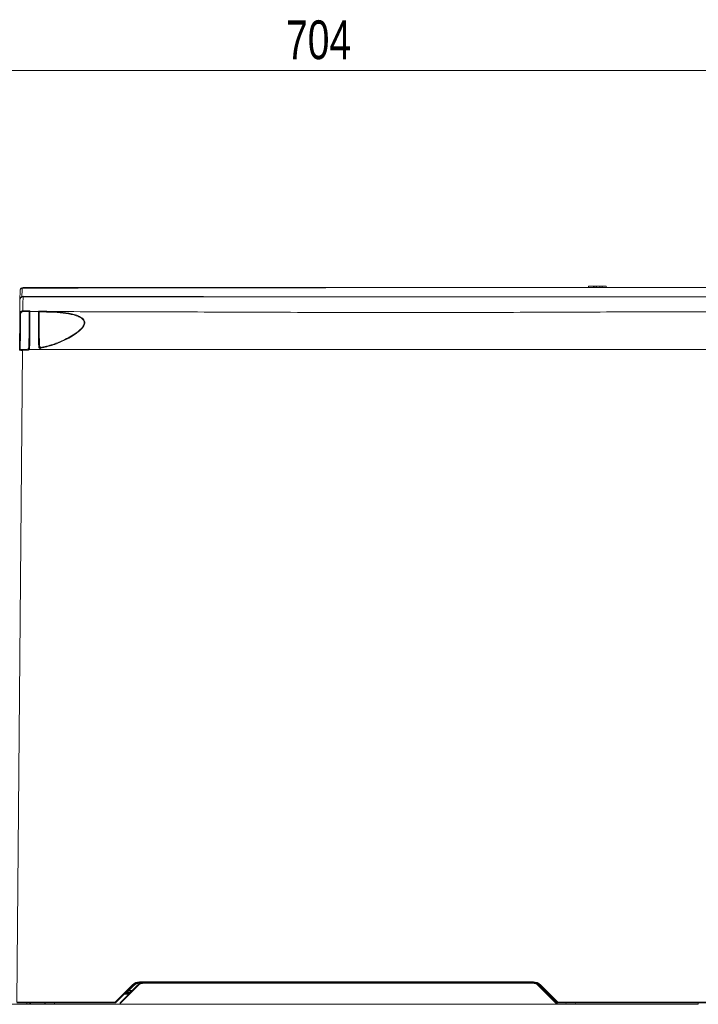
# Model space of a CAD drawing. Header units: millimetres. Extents: x 0 to 2100, y 0 to 1485.
# Tile 58 of 68: x 1150 to 1369, y 268 to 585. Entities that reach past the tile are written whole.
import ezdxf

# ---------------------------------------------------------------- set-up
doc = ezdxf.new("R2010")
doc.units = ezdxf.units.MM
doc.header["$LTSCALE"] = 5
doc.styles.add('SLDTEXTSTYLE1', font='TXT', dxfattribs={"width": 0.75})
doc.dimstyles.new('SLDDIMSTYLE0', dxfattribs={"dimtxt": 12.5, "dimasz": 15, "dimexe": 0, "dimexo": 0.0625, "dimgap": 3.125, "dimtad": 1, "dimdec": 0, "dimrnd": 1e-09, "dimzin": 12, "dimdsep": 46, "dimtxsty": 'SLDTEXTSTYLE1', "dimblk1": 'CLOSED', "dimblk2": 'CLOSED', "dimsah": 1, "dimcen": 0.09, "dimadec": 0, "dimazin": 3, "dimtfac": 1, "dimtofl": 0, "dimtmove": 0, "dimatfit": 3, "dimldrblk": 'CLOSED', "dimfxl": 1, "dimfrac": 2, "dimtolj": 1, "dimtzin": 12, "dimarcsym": 0})

# ---------------------------------------------------------------- blocks, each defined once
blk = doc.blocks.new('_CLOSED')
at = {"color": 0, "linetype": 'ByBlock', "lineweight": -2}
for p, q in [((-1, 0.166667), (0, 0)), ((-1, 0.166667), (-1, -0.166667)), ((0, 0), (-1, -0.166667)), ((0, 0), (-1, 0))]:
    blk.add_line(p, q, dxfattribs=at)
blk = doc.blocks.new('_D_1')
at = {"color": 7, "linetype": 'Continuous', "lineweight": 0}
for p, q in [((897.69, 330.32), (897.69, 573.49)), ((1601.98, 273.38), (1601.98, 573.49)), ((897.69, 568.49), (1601.98, 568.49))]:
    blk.add_line(p, q, dxfattribs=at)
at = {"color": 7, "linetype": 'Continuous', "lineweight": 0, "xscale": 15, "yscale": 15, "rotation": 180}
blk.add_blockref('_CLOSED', (897.69, 568.49), dxfattribs=at)
at = {"color": 7, "linetype": 'Continuous', "lineweight": 0, "xscale": 15, "yscale": 15}
blk.add_blockref('_CLOSED', (1601.98, 568.49), dxfattribs=at)
at = {"color": 7, "linetype": 'Continuous', "lineweight": 0, "insert": (1235.98, 584.61), "char_height": 12.5, "attachment_point": 1, "style": 'SLDTEXTSTYLE1'}
blk.add_mtext('704', dxfattribs=at)

msp = doc.modelspace()

# ---------------------------------------------------------------- linework, layer by layer
at = {"color": 7, "linetype": 'Continuous', "lineweight": 15}
for p, q in [((1151.12, 498.33), (1150.87, 498.29)), ((1150.88, 498.49), (1151.2, 498.54)), ((1333.45, 498.94), (1333.42, 498.54)), ((1333.45, 498.94), (1335.05, 498.94)), ((1335.05, 498.94), (1335.02, 498.54)), ((1335.46, 498.94), (1335.05, 498.94)), ((1335.46, 498.94), (1335.5, 498.54)), ((1335.99, 498.94), (1335.97, 498.54)), ((1337.81, 498.94), (1337.84, 498.54)), ((1337.88, 498.94), (1339.18, 498.94)), ((1339.18, 498.94), (1339.22, 498.54)), ((1150.81, 495.67), (1151.26, 495.75)), ((1151.17, 495.54), (1150.81, 495.47)), ((1153.16, 490.57), (1153.17, 490.77)), ((1153.17, 490.77), (1153.17, 490.8)), ((1156.35, 490.74), (1156.35, 490.71)), ((1156.21, 479.43), (1156.21, 479.67)), ((1151.03, 478.31), (1149.2, 268.38)), ((1152.82, 478.4), (1151.03, 478.31)), ((1153.15, 478.54), (1539.99, 478.54)), ((1180.9, 268.38), (1186.45, 273.94)), ((1186.62, 273.76), (1181.07, 268.21)), ((1182.43, 268.14), (1188.05, 273.76)), ((1188.19, 273.62), (1182.43, 267.86)), ((1186.79, 273.6), (1185.3, 272.11)), ((1188.74, 274.88), (1315.66, 274.88)), ((1188.74, 274.64), (1188.74, 274.88)), ((1190.17, 274.64), (1188.74, 274.64)), ((1188.74, 274.64), (1188.74, 274.4)), ((1190.17, 274.44), (1190.17, 274.64)), ((1190.17, 274.64), (1315.37, 274.64)), ((1315.37, 274.44), (1190.17, 274.44)), ((1218.06, 274.64), (1218.06, 274.64)), ((1258.89, 274.64), (1258.89, 274.64)), ((1315.66, 274.64), (1315.37, 274.64)), ((1315.37, 274.44), (1315.37, 274.64)), ((1315.66, 274.64), (1315.66, 274.88)), ((1322.92, 268.06), (1317.35, 273.62)), ((1317.49, 273.76), (1323.06, 268.2)), ((1323.33, 268.21), (1317.78, 273.76)), ((1317.95, 273.94), (1323.5, 268.38)), ((1184.08, 271.14), (1185.43, 271.14)), ((1185.74, 271.64), (1185.74, 272.14)), ((1185.93, 271.64), (1185.74, 271.64)), ((1319.25, 272.3), (1319.25, 272.01)), ((1321.14, 270.4), (1323.31, 268.22)), ((1145.26, 267.64), (1152.4, 267.64)), ((1149.2, 268.38), (1180.9, 268.38)), ((1180.9, 268.14), (1149.2, 268.14)), ((1153.4, 267.64), (1152.4, 267.64)), ((1153.4, 267.64), (1153.41, 268.14)), ((1153.6, 267.64), (1153.4, 267.64)), ((1158.15, 267.64), (1153.6, 267.64)), ((1158.35, 267.64), (1158.15, 267.64)), ((1158.35, 267.64), (1158.36, 268.14)), ((1161.35, 267.64), (1158.35, 267.64)), ((1161.35, 267.64), (1182.43, 267.64)), ((1180.9, 268.14), (1180.9, 268.38)), ((1182.43, 267.86), (1182.43, 268.14)), ((1182.43, 267.64), (1182.43, 267.86)), ((1182.43, 267.64), (1322.92, 267.64)), ((1322.92, 267.64), (1322.92, 268.06)), ((1323.12, 267.64), (1322.92, 267.64)), ((1323.06, 268.2), (1323.06, 268.2)), ((1323.12, 268.06), (1323.12, 267.64)), ((1323.32, 267.64), (1323.12, 267.64)), ((1323.31, 268.22), (1323.32, 267.64)), ((1323.32, 267.64), (1326.18, 267.64)), ((1323.5, 268.14), (1323.5, 268.38)), ((1323.5, 268.38), (1372.9, 268.38)), ((1372.9, 268.14), (1323.5, 268.14)), ((1326.18, 267.64), (1326.21, 268.14)), ((1326.18, 267.64), (1326.21, 268.14)), ((1326.18, 267.64), (1326.18, 267.64)), ((1329.21, 268.14), (1329.18, 267.64)), ((1329.21, 268.14), (1329.18, 267.64)), ((1329.18, 267.64), (1368.84, 267.64)), ((1368.84, 267.64), (1368.81, 268.14)), ((1368.84, 267.64), (1368.81, 268.14))]:
    msp.add_line(p, q, dxfattribs=at)
at = {"color": 8, "linetype": 'Continuous', "lineweight": 15}
for p, q in [((1151.26, 495.75), (1170.65, 495.69)), ((1217.86, 274.64), (1217.86, 274.64)), ((1218.26, 274.64), (1218.26, 274.64)), ((1258.69, 274.64), (1258.69, 274.64)), ((1259.09, 274.64), (1259.09, 274.64)), ((1315.89, 274.63), (1315.89, 274.6)), ((1185.23, 270.94), (1183.82, 270.94)), ((1184.43, 271.34), (1185.63, 271.34)), ((1185.74, 272.14), (1186.43, 272.14)), ((1319.45, 272.09), (1319.45, 271.81)), ((1152.4, 267.64), (1152.41, 268.14)), ((1153.61, 268.14), (1153.6, 267.64)), ((1158.15, 267.64), (1158.16, 268.14)), ((1161.36, 268.14), (1161.35, 267.64))]:
    msp.add_line(p, q, dxfattribs=at)
at = {"color": 7, "linetype": 'Continuous', "lineweight": 15, "flags": 128}
for points in [[(1150.87, 498.29), (1150.86, 498.32), (1150.86, 498.36), (1150.85, 498.39), (1150.85, 498.42), (1150.85, 498.45), (1150.86, 498.47), (1150.87, 498.48), (1150.88, 498.49)], [(1151.12, 498.33), (1151.12, 498.37), (1151.13, 498.41), (1151.14, 498.45), (1151.15, 498.48), (1151.16, 498.5), (1151.17, 498.52), (1151.18, 498.54), (1151.2, 498.54)], [(1337.06, 498.94), (1337.06, 498.82), (1337.06, 498.7), (1337.06, 498.54)], [(1337.81, 498.94), (1337.82, 498.82), (1337.83, 498.7), (1337.84, 498.54)], [(1150.81, 495.67), (1150.82, 495.63), (1150.83, 495.6), (1150.83, 495.57), (1150.84, 495.54), (1150.83, 495.51), (1150.83, 495.49), (1150.82, 495.48), (1150.81, 495.47)], [(1151.26, 495.75), (1151.26, 495.71), (1151.25, 495.67), (1151.24, 495.63), (1151.23, 495.6), (1151.22, 495.57), (1151.2, 495.56), (1151.19, 495.54), (1151.17, 495.54)], [(1153.4, 490.8), (1154.92, 490.8), (1156.11, 490.8)], [(1151.03, 478.31), (1151.03, 478.36), (1151.03, 478.4), (1151.03, 478.45), (1151.03, 478.48), (1151.03, 478.51), (1151.03, 478.53), (1151.02, 478.55), (1151.02, 478.55)]]:
    msp.add_lwpolyline(points, dxfattribs=at)
at = {"color": 7, "linetype": 'Continuous', "lineweight": 15}
for centre, radius, start, end in [((1150.3, 489.07), 0.996, 86.0904, 99.8795), ((1154.07, 490.85), 2.95, 176.1961, 180.8213), ((1153.4, 490.56), 0.239, 89.6971, 179.2049), ((1156.11, 490.56), 0.239, 0.8053, 90.3152), ((1161.49, 490.58), 0.308, 137.9767, 184.7449), ((1150.31, 487.18), 0.2, 90, 179.5), ((1150.25, 486.24), 0.953, 86.5455, 98.4985), ((1156.27, 478.66), 0.771, 76.9754, 94.9306), ((1149.52, 477.58), 7.39, 10.7633, 12.5485), ((1150.27, 478.34), 0.24, 90.0133, 179.4096), ((1062.28, 471.36), 90.85, 4.4488, 4.5988), ((1153.23, 477.23), 1.66, 87.4305, 95.7322), ((1188.74, 271.64), 3.24, 90, 135), ((1179.56, 266.96), 9.81, 43.9431, 45.3542), ((1188.74, 271.64), 3, 90, 135), ((1179.93, 266.82), 9.64, 44.6472, 46.0643), ((1188.74, 271.64), 2.76, 90, 135), ((1190.17, 271.64), 3, 90, 135), ((1182.48, 267.98), 8.04, 44.6472, 46.0643), ((1190.17, 271.64), 2.8, 90, 135), ((1315.37, 271.64), 3, 45, 90), ((1315.37, 271.64), 2.8, 45, 90), ((1315.66, 271.64), 3.24, 45, 90), ((1315.66, 271.64), 3, 45, 90), ((1323.07, 267.98), 8.04, 133.9357, 135.3528), ((1324.84, 266.96), 9.81, 134.6458, 136.0569), ((1185.74, 268.64), 3, 90, 135), ((1178.44, 265.33), 9.64, 44.6472, 46.0643), ((1185.74, 268.64), 3.5, 90, 97.1739), ((1318.66, 268.64), 3, 45, 64.0518), ((1174.01, 261.41), 9.81, 43.9431, 45.3542), ((1180.9, 268.38), 0.24, 270, 315), ((1328.63, 262.41), 8.04, 133.9357, 135.3528), ((1323.02, 262.33), 5.73, 89.0002, 90.9998), ((1322.92, 268.06), 0.2, 0.5, 45), ((1322.92, 268.06), 0.2, 0.5006, 44.9998), ((1330.39, 261.41), 9.81, 134.6458, 136.0569), ((1323.5, 268.38), 0.24, 225, 270)]:
    msp.add_arc(centre, radius, start, end, dxfattribs=at)
at = {"color": 8, "linetype": 'Continuous', "lineweight": 15}
for centre in [(1323.72, 267.6), (1325.2, 266.11)]:
    msp.add_arc(centre, 8.56, 133.9121, 135.252, dxfattribs=at)
at = {"color": 7, "linetype": 'Continuous', "lineweight": 15}
for centre, major_axis, ratio, start_param, end_param in [((1323.31, 268.23), (0.257, 0.026), 0.00672, 3.147091, 4.711717), ((1323.31, 268.23), (0.199, 0.165), 0.00519, 3.143441, 4.708067), ((1323.32, 267.66), (-0.204, 0.405), 0.001697, 6.280545, 6.286639)]:
    msp.add_ellipse(centre, major_axis=major_axis, ratio=ratio, start_param=start_param, end_param=end_param, dxfattribs=at)
for points, knots in [([(1150.2, 497.55), (1150.2, 497.55), (1150.2, 497.56), (1150.2, 497.57), (1150.2, 497.62), (1150.21, 497.67), (1150.23, 497.83), (1150.32, 498.07), (1150.57, 498.35), (1150.78, 498.44), (1150.88, 498.49)], [0, 0, 0, 0, 0.004563, 0.014687, 0.043182, 0.128349, 0.132369, 0.481357, 0.761607, 1, 1, 1, 1]), ([(1150.87, 498.29), (1150.78, 498.25), (1150.56, 498.17), (1150.32, 497.96), (1150.23, 497.77), (1150.21, 497.64), (1150.2, 497.6), (1150.2, 497.57), (1150.2, 497.55), (1150.2, 497.55), (1150.2, 497.55)], [0, 0, 0, 0, 0.238393, 0.518646, 0.867797, 0.871652, 0.956816, 0.985312, 0.995437, 1, 1, 1, 1]), ([(1150.87, 498.29), (1150.86, 497.81), (1150.84, 496.94), (1150.82, 496.06), (1150.81, 495.67)], [0, 0, 0, 0, 0.548443, 1, 1, 1, 1]), ([(1526.27, 498.36), (1523.96, 498.37), (1514.51, 498.41), (1499.6, 498.44), (1481.46, 498.47), (1466.79, 498.49), (1453.38, 498.5), (1441.29, 498.5), (1428.63, 498.51), (1415.81, 498.51), (1402.9, 498.51), (1389.92, 498.51), (1376.96, 498.52), (1364.01, 498.52), (1349.88, 498.52), (1334.54, 498.52), (1319.28, 498.52), (1305.26, 498.52), (1293.9, 498.51), (1283.86, 498.51), (1275.18, 498.51), (1266.45, 498.51), (1257.65, 498.51), (1248.81, 498.5), (1238.42, 498.5), (1226.56, 498.49), (1211.79, 498.48), (1195.67, 498.46), (1181.77, 498.43), (1166.92, 498.39), (1157.89, 498.35), (1151.12, 498.33)], [0, 0, 0, 0, 0.018698, 0.076722, 0.120366, 0.164078, 0.193287, 0.226093, 0.258993, 0.292262, 0.326231, 0.360346, 0.395101, 0.430013, 0.464941, 0.509825, 0.554716, 0.588481, 0.622311, 0.644932, 0.667586, 0.690361, 0.713198, 0.736379, 0.759604, 0.794909, 0.830308, 0.877753, 0.92528, 0.943938, 1, 1, 1, 1]), ([(1151.2, 498.54), (1160.22, 498.54), (1174.98, 498.54), (1195.71, 498.54), (1212.02, 498.54), (1227.23, 498.54), (1241.3, 498.54), (1255.48, 498.54), (1269.7, 498.54), (1283.74, 498.54), (1297.52, 498.54), (1311.05, 498.54), (1324.46, 498.54), (1337.78, 498.54), (1350.75, 498.54), (1363.4, 498.54), (1375.78, 498.54), (1388.27, 498.54), (1401.02, 498.54), (1414.06, 498.54), (1427.34, 498.54), (1440.63, 498.54), (1455.38, 498.54), (1471.52, 498.54), (1489.03, 498.54), (1506.4, 498.54), (1523.66, 498.54), (1535.13, 498.54), (1540.87, 498.54)], [0, 0, 0, 0, 0.071885, 0.117566, 0.163238, 0.198848, 0.234595, 0.270327, 0.305954, 0.341464, 0.376023, 0.410615, 0.445278, 0.479972, 0.514617, 0.546709, 0.578818, 0.610898, 0.642952, 0.676192, 0.709505, 0.74284, 0.776109, 0.820816, 0.865559, 0.910369, 0.95521, 1, 1, 1, 1]), ([(1335.99, 498.94), (1335.93, 498.94), (1335.82, 498.94), (1335.65, 498.94), (1335.52, 498.94), (1335.46, 498.94)], [0, 0, 0, 0, 0.361093, 0.677634, 1, 1, 1, 1]), ([(1337.06, 498.94), (1336.91, 498.94), (1336.63, 498.94), (1336.28, 498.94), (1336.08, 498.94), (1335.99, 498.94)], [0, 0, 0, 0, 0.357125, 0.696707, 1, 1, 1, 1]), ([(1337.81, 498.94), (1337.8, 498.94), (1337.79, 498.94), (1337.66, 498.94), (1337.5, 498.94), (1337.3, 498.94), (1337.14, 498.94), (1337.06, 498.94)], [0, 0, 0, 0, 0.267375, 0.432949, 0.598208, 0.795377, 1, 1, 1, 1]), ([(1150.17, 494.55), (1150.17, 494.7), (1150.18, 495.44), (1150.19, 496.44), (1150.2, 497.28), (1150.2, 497.55)], [0, 0, 0, 0, 0.1537048, 0.7349434, 1, 1, 1, 1]), ([(1150.17, 494.55), (1150.17, 494.55), (1150.17, 494.58), (1150.18, 494.78), (1150.26, 495.11), (1150.49, 495.47), (1150.71, 495.61), (1150.81, 495.67)], [0, 0, 0, 0, 0.004464, 0.077734, 0.467811, 0.765881, 1, 1, 1, 1]), ([(1150.81, 495.47), (1150.71, 495.42), (1150.49, 495.31), (1150.26, 495.01), (1150.18, 494.74), (1150.17, 494.58), (1150.17, 494.55), (1150.17, 494.55)], [0, 0, 0, 0, 0.234113, 0.532189, 0.922267, 0.995536, 1, 1, 1, 1]), ([(1151.17, 495.54), (1151.17, 495.48), (1151.16, 495.35), (1151.15, 494.38), (1151.14, 492.96), (1151.13, 491.69), (1151.13, 491.05)], [0, 0, 0, 0, 0.258322, 0.54334, 0.771558, 1, 1, 1, 1]), ([(1540.92, 495.54), (1531.26, 495.54), (1516.76, 495.54), (1497.31, 495.54), (1481.78, 495.54), (1465.28, 495.54), (1450.68, 495.54), (1438.91, 495.54), (1430, 495.54), (1421.08, 495.54), (1409.87, 495.54), (1396.43, 495.54), (1381.98, 495.54), (1368.71, 495.54), (1352.55, 495.54), (1336.44, 495.54), (1320.22, 495.54), (1307.95, 495.54), (1295.52, 495.54), (1284.31, 495.54), (1274.4, 495.54), (1265.83, 495.54), (1257.24, 495.54), (1248.57, 495.54), (1239.88, 495.54), (1228.25, 495.54), (1213.48, 495.54), (1195.74, 495.54), (1174.83, 495.54), (1160.06, 495.54), (1151.17, 495.54)], [0, 0, 0, 0, 0.074561, 0.111867, 0.149195, 0.193045, 0.237009, 0.259256, 0.281501, 0.303892, 0.326282, 0.366008, 0.405911, 0.437411, 0.468926, 0.531966, 0.563413, 0.594887, 0.626517, 0.658257, 0.679634, 0.701011, 0.722628, 0.744247, 0.766435, 0.788625, 0.833253, 0.880686, 0.928212, 1, 1, 1, 1]), ([(1170.65, 495.69), (1173.09, 495.68), (1181.4, 495.65), (1195.79, 495.62), (1211.96, 495.6), (1226.42, 495.59), (1237.71, 495.58), (1247.73, 495.58), (1256.46, 495.57), (1265.28, 495.57), (1274.18, 495.57), (1283.23, 495.57), (1292.38, 495.57), (1301.62, 495.56), (1310.82, 495.56), (1323.07, 495.56), (1338.27, 495.56), (1354.44, 495.56), (1368.64, 495.56), (1380.81, 495.56), (1393.04, 495.57), (1405.36, 495.57), (1417.9, 495.57), (1430.63, 495.57), (1443.55, 495.58), (1456.56, 495.58), (1469.62, 495.59), (1483.22, 495.61), (1497.32, 495.63), (1516.78, 495.67), (1531.3, 495.73), (1540.98, 495.77)], [0, 0, 0, 0, 0.02076, 0.070793, 0.120902, 0.155011, 0.189199, 0.212257, 0.235358, 0.258772, 0.282254, 0.305879, 0.330529, 0.355182, 0.380009, 0.404839, 0.454822, 0.50483, 0.538207, 0.571592, 0.604474, 0.63751, 0.670649, 0.704487, 0.738451, 0.772988, 0.807749, 0.842562, 0.881875, 0.921217, 1, 1, 1, 1]), ([(1150.13, 490.05), (1150.13, 490.14), (1150.14, 490.86), (1150.15, 492.04), (1150.16, 493.42), (1150.17, 494.39), (1150.17, 494.49), (1150.17, 494.55)], [0, 0, 0, 0, 0.030121, 0.239728, 0.449335, 0.728679, 1, 1, 1, 1]), ([(1150.03, 478.34), (1150.03, 478.38), (1150.03, 478.49), (1150.04, 478.92), (1150.04, 479.77), (1150.05, 480.94), (1150.07, 482.38), (1150.08, 484.06), (1150.1, 485.94), (1150.11, 487.95), (1150.13, 489.35), (1150.13, 490.05)], [0, 0, 0, 0, 0.056535, 0.174466, 0.292396, 0.410329, 0.528262, 0.646197, 0.764131, 0.882066, 1, 1, 1, 1]), ([(1150.13, 490.05), (1150.15, 490.17), (1150.17, 490.39), (1150.35, 490.7), (1150.61, 490.92), (1150.89, 491.03), (1151.06, 491.04), (1151.13, 491.05)], [0, 0, 0, 0, 0.2189803, 0.4387048, 0.6559661, 0.8702105, 1, 1, 1, 1]), ([(1150.37, 490.06), (1150.37, 489.39), (1150.35, 488.01), (1150.34, 486.05), (1150.32, 484.2), (1150.31, 482.55), (1150.29, 481.13), (1150.28, 479.99), (1150.28, 479.15), (1150.27, 478.77), (1150.27, 478.63), (1150.27, 478.59), (1150.27, 478.58)], [0, 0, 0, 0, 0.116248, 0.235867, 0.352115, 0.471734, 0.58798, 0.707598, 0.823842, 0.943456, 0.970849, 1, 1, 1, 1]), ([(1151.13, 490.81), (1151.07, 490.81), (1150.94, 490.8), (1150.73, 490.72), (1150.53, 490.55), (1150.4, 490.32), (1150.38, 490.15), (1150.37, 490.06)], [0, 0, 0, 0, 0.130189, 0.344823, 0.562019, 0.781356, 1, 1, 1, 1]), ([(1151.13, 491.05), (1151.81, 491.05), (1152.57, 491.04), (1153.33, 491.03), (1153.41, 491.03)], [0, 0, 0, 0, 0.895274, 1, 1, 1, 1]), ([(1153.17, 490.8), (1153.17, 490.8), (1152.49, 490.8), (1151.81, 490.81), (1151.13, 490.81)], [0, 0, 0, 0, 0.001004, 1, 1, 1, 1]), ([(1153.06, 478.88), (1153.06, 479.05), (1153.07, 479.9), (1153.08, 481.43), (1153.1, 483.39), (1153.12, 485.22), (1153.13, 486.84), (1153.14, 488.24), (1153.15, 489.34), (1153.16, 490.17), (1153.16, 490.43), (1153.16, 490.57)], [0, 0, 0, 0, 0.029394, 0.14929, 0.27271, 0.392353, 0.515455, 0.634873, 0.757733, 0.877129, 1, 1, 1, 1]), ([(1153.17, 490.8), (1153.17, 490.82), (1153.18, 490.87), (1153.23, 490.93), (1153.29, 491), (1153.36, 491.02), (1153.4, 491.03), (1153.4, 491.03), (1153.41, 491.03)], [0, 0, 0, 0, 0.173463, 0.345831, 0.600804, 0.930575, 0.992436, 1, 1, 1, 1]), ([(1153.4, 490.8), (1153.4, 490.8), (1153.4, 490.7), (1153.4, 490.39), (1153.39, 489.58), (1153.38, 488.44), (1153.37, 487.03), (1153.36, 485.37), (1153.34, 483.52), (1153.32, 481.51), (1153.31, 479.94), (1153.3, 479.06), (1153.3, 478.89)], [0, 0, 0, 0, 0.000003, 0.11941, 0.242272, 0.361682, 0.484547, 0.604188, 0.727279, 0.84718, 0.97061, 1, 1, 1, 1]), ([(1153.41, 491.03), (1153.41, 491.01), (1153.4, 490.93), (1153.4, 490.86), (1153.4, 490.8), (1153.4, 490.8)], [0, 0, 0, 0, 0.294251, 0.999963, 1, 1, 1, 1]), ([(1156.11, 490.98), (1156.19, 490.98), (1157.94, 490.94), (1159.66, 490.87), (1161.26, 490.79), (1161.26, 490.79)], [0, 0, 0, 0, 0.0454704, 0.9999887, 1, 1, 1, 1]), ([(1156.11, 490.8), (1156.11, 490.8), (1156.11, 490.82), (1156.11, 490.88), (1156.11, 490.94), (1156.11, 490.98)], [0, 0, 0, 0, 0.000046, 0.371556, 1, 1, 1, 1]), ([(1156.35, 490.74), (1156.34, 490.76), (1156.33, 490.81), (1156.28, 490.88), (1156.21, 490.95), (1156.15, 490.98), (1156.11, 490.98), (1156.11, 490.98)], [0, 0, 0, 0, 0.152783, 0.338678, 0.616461, 0.99308, 1, 1, 1, 1]), ([(1156.21, 479.67), (1156.2, 480.69), (1156.18, 482.4), (1156.16, 484.6), (1156.15, 486.35), (1156.14, 487.87), (1156.12, 489.14), (1156.12, 490.09), (1156.11, 490.55), (1156.11, 490.74), (1156.11, 490.78), (1156.11, 490.8), (1156.11, 490.8)], [0, 0, 0, 0, 0.185641, 0.31279, 0.439945, 0.567321, 0.694692, 0.822347, 0.950006, 0.978967, 0.999996, 1, 1, 1, 1]), ([(1161.18, 490.56), (1159.58, 490.63), (1157.99, 490.7), (1156.35, 490.74), (1156.35, 490.74)], [0, 0, 0, 0, 0.999526, 1, 1, 1, 1]), ([(1156.35, 490.56), (1156.35, 490.52), (1156.35, 490.36), (1156.36, 489.87), (1156.36, 488.94), (1156.38, 487.7), (1156.39, 486.22), (1156.4, 484.5), (1156.42, 482.26), (1156.44, 480.49), (1156.45, 479.42)], [0, 0, 0, 0, 0.049285, 0.173306, 0.300971, 0.424758, 0.552125, 0.675699, 0.802835, 1, 1, 1, 1]), ([(1156.73, 479.18), (1158.09, 479.5), (1160.81, 480.14), (1164.17, 481.52), (1166.84, 482.95), (1168.77, 484.24), (1170.17, 485.49), (1170.86, 486.56), (1170.98, 487.37), (1170.67, 488.09), (1169.82, 488.85), (1167.95, 489.68), (1164.99, 490.3), (1162.47, 490.47), (1161.18, 490.56)], [0, 0, 0, 0, 0.136349, 0.275204, 0.355231, 0.436602, 0.509496, 0.550179, 0.583343, 0.616439, 0.659497, 0.734191, 0.864637, 1, 1, 1, 1]), ([(1161.26, 490.79), (1161.26, 490.79), (1162.53, 490.72), (1165.05, 490.51), (1168.05, 489.88), (1169.97, 488.98), (1170.82, 488.18), (1171.13, 487.42), (1171.01, 486.57), (1170.32, 485.45), (1168.92, 484.17), (1166.97, 482.84), (1164.31, 481.38), (1160.92, 479.95), (1158.17, 479.29), (1156.78, 478.96)], [0, 0, 0, 0, 0.000002, 0.130121, 0.264088, 0.339092, 0.382937, 0.417117, 0.451495, 0.493175, 0.566617, 0.646074, 0.72736, 0.862255, 1, 1, 1, 1]), ([(1161.26, 490.79), (1172.37, 490.76), (1194.85, 490.72), (1228.98, 490.58), (1263.62, 490.47), (1298.35, 490.5), (1332.83, 490.65), (1369.21, 490.77), (1407.97, 490.8), (1449.01, 490.8), (1490.02, 490.78), (1517.21, 490.74), (1530.69, 490.72)], [0, 0, 0, 0, 0.09022, 0.18253, 0.277185, 0.371533, 0.464531, 0.557207, 0.667016, 0.779215, 0.890478, 1, 1, 1, 1]), ([(1152.84, 479.02), (1152.87, 479.03), (1152.92, 479.04), (1152.99, 479.08), (1153.04, 479.15), (1153.06, 479.22), (1153.06, 479.26), (1153.07, 479.27)], [0, 0, 0, 0, 0.213729, 0.427269, 0.645964, 0.875505, 1, 1, 1, 1]), ([(1152.84, 478.65), (1152.84, 478.65), (1152.84, 478.68), (1152.84, 478.81), (1152.84, 478.99), (1152.84, 479.02)], [0, 0, 0, 0, 0.170646, 0.855247, 1, 1, 1, 1]), ([(1156.78, 478.96), (1156.73, 478.95), (1156.62, 478.94), (1156.46, 478.99), (1156.33, 479.09), (1156.24, 479.23), (1156.21, 479.35), (1156.21, 479.42), (1156.21, 479.43)], [0, 0, 0, 0, 0.189653, 0.37965, 0.570683, 0.763125, 0.956959, 1, 1, 1, 1]), ([(1156.44, 479.84), (1156.45, 479.81), (1156.45, 479.75), (1156.5, 479.67), (1156.57, 479.61), (1156.65, 479.58), (1156.7, 479.59), (1156.73, 479.59)], [0, 0, 0, 0, 0.2158108, 0.432039, 0.6359259, 0.8227908, 1, 1, 1, 1]), ([(1156.73, 479.18), (1156.71, 479.18), (1156.65, 479.17), (1156.58, 479.2), (1156.51, 479.25), (1156.46, 479.32), (1156.45, 479.38), (1156.45, 479.41), (1156.45, 479.42)], [0, 0, 0, 0, 0.190367, 0.38084, 0.571738, 0.763581, 0.956965, 1, 1, 1, 1]), ([(1156.73, 479.59), (1156.73, 479.47), (1156.73, 479.26), (1156.73, 479.19), (1156.73, 479.18), (1156.73, 479.18)], [0, 0, 0, 0, 0.544602, 0.961661, 1, 1, 1, 1]), ([(1151.03, 478.31), (1150.92, 478.31), (1150.69, 478.31), (1150.39, 478.31), (1150.17, 478.32), (1150.05, 478.33), (1150.04, 478.34), (1150.03, 478.34)], [0, 0, 0, 0, 0.214244, 0.428524, 0.642526, 0.856295, 1, 1, 1, 1]), ([(1150.27, 478.58), (1150.27, 478.57), (1150.28, 478.56), (1150.37, 478.55), (1150.55, 478.55), (1150.77, 478.55), (1150.94, 478.55), (1151.02, 478.55)], [0, 0, 0, 0, 0.1429816, 0.3558777, 0.5696778, 0.7845742, 1, 1, 1, 1]), ([(1151.02, 478.55), (1151.18, 478.56), (1151.79, 478.57), (1152.4, 478.61), (1152.84, 478.65)], [0, 0, 0, 0, 0.263991, 1, 1, 1, 1]), ([(1152.82, 478.4), (1152.82, 478.42), (1152.82, 478.46), (1152.83, 478.53), (1152.84, 478.59), (1152.84, 478.64), (1152.84, 478.64), (1152.84, 478.65)], [0, 0, 0, 0, 0.128817, 0.348441, 0.566595, 0.783563, 1, 1, 1, 1]), ([(1152.86, 478.41), (1152.85, 478.41), (1152.83, 478.41), (1152.82, 478.4), (1152.82, 478.4)], [0, 0, 0, 0, 0.895213, 1, 1, 1, 1]), ([(1152.84, 478.65), (1152.87, 478.65), (1152.92, 478.66), (1152.97, 478.69), (1152.99, 478.71), (1152.99, 478.71)], [0, 0, 0, 0, 0.4921118, 0.9843593, 1, 1, 1, 1]), ([(1153.15, 478.54), (1153.15, 478.54), (1153.11, 478.5), (1153.02, 478.44), (1152.91, 478.42), (1152.86, 478.41)], [0, 0, 0, 0, 0.0156, 0.507798, 1, 1, 1, 1]), ([(1152.99, 478.71), (1152.99, 478.72), (1153.01, 478.74), (1153.04, 478.78), (1153.06, 478.84), (1153.06, 478.87), (1153.06, 478.88)], [0, 0, 0, 0, 0.153964, 0.419736, 0.842378, 1, 1, 1, 1]), ([(1152.99, 478.71), (1152.99, 478.71), (1153, 478.7), (1153.03, 478.66), (1153.09, 478.61), (1153.13, 478.56), (1153.15, 478.54)], [0, 0, 0, 0, 0.25, 0.5, 0.75, 1, 1, 1, 1]), ([(1153.3, 478.89), (1153.3, 478.87), (1153.3, 478.79), (1153.26, 478.69), (1153.2, 478.59), (1153.17, 478.55), (1153.15, 478.54), (1153.15, 478.54)], [0, 0, 0, 0, 0.157846, 0.581097, 0.846586, 0.999846, 1, 1, 1, 1]), ([(1185.3, 272.11), (1185.12, 271.98), (1184.71, 271.69), (1184.15, 271.26), (1183.79, 270.93), (1183.62, 270.77), (1183.62, 270.76)], [0, 0, 0, 0, 0.312477, 0.671323, 0.995063, 1, 1, 1, 1]), ([(1329.18, 267.64), (1329.17, 267.64), (1329.15, 267.64), (1328.87, 267.64), (1328.28, 267.64), (1327.47, 267.64), (1326.72, 267.64), (1326.29, 267.64), (1326.18, 267.64)], [0, 0, 0, 0, 0.098194, 0.303634, 0.509628, 0.716158, 0.922668, 1, 1, 1, 1])]:
    msp.add_open_spline(points, degree=3, knots=knots, dxfattribs=at)
at = {"color": 8, "linetype": 'Continuous', "lineweight": 15}
msp.add_open_spline([(1320.78, 270.76), (1320.78, 270.77), (1320.61, 270.93), (1320.25, 271.26), (1319.75, 271.65), (1319.41, 271.89), (1319.28, 271.98)], degree=3, knots=[0, 0, 0, 0, 0.00551, 0.366841, 0.767354, 1, 1, 1, 1], dxfattribs=at)

# ---------------------------------------------------------------- dimensions: what is measured, and where the dimension line sits
at = {"color": 7, "linetype": 'Continuous', "lineweight": 0}
dim = msp.add_linear_dim(base=(1601.98, 568.49), p1=(897.69, 325.32), p2=(1601.98, 268.38), dimstyle='SLDDIMSTYLE0', dxfattribs=at)
dim.commit()
dim.dimension.update_dxf_attribs({"geometry": '_D_1', "text_midpoint": (1249.83, 568.49), "dimtype": 160})

doc.saveas('drawing.dxf')
